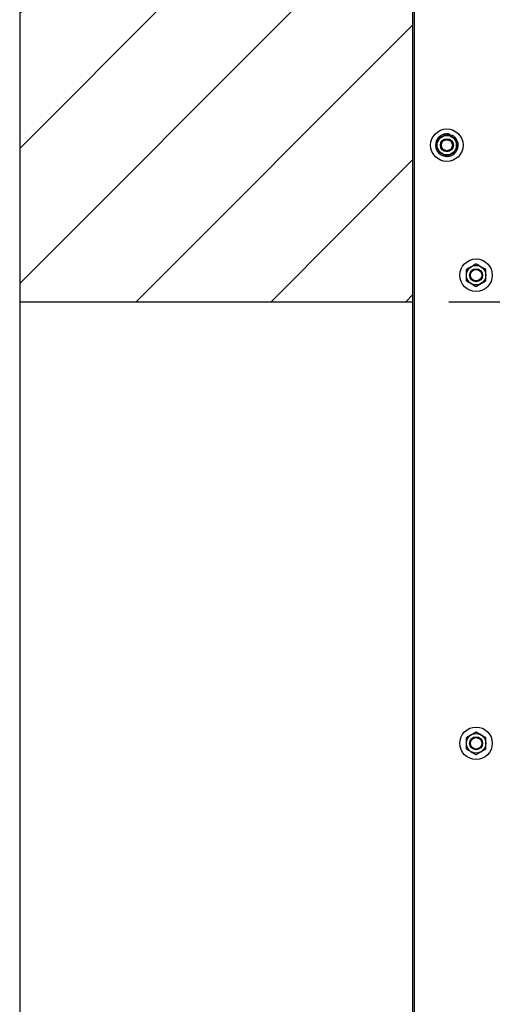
# Model space of a CAD drawing. Header units: inches. Extents: x 170 to 312, y 215 to 248.
# Tile 209 of 256: x 209.39 to 210.01, y 223.516 to 224.806. Entities that reach past the tile are written whole.
import ezdxf

# ---------------------------------------------------------------- set-up
doc = ezdxf.new("R2010")
doc.units = ezdxf.units.IN
doc.header["$LTSCALE"] = 0.25
doc.header["$MEASUREMENT"] = 0
doc.layers.add('ANNOTATIONS', color=1, linetype='Continuous')
doc.layers.add('MOTOR LH', color=7, linetype='Continuous')
doc.styles.add('ARIAL', font='arial.ttf', dxfattribs={"height": 0.09375})
doc.dimstyles.new('STANDARD$0', dxfattribs={"dimtxt": 0.09375, "dimasz": 0.09375, "dimexe": 0.03125, "dimexo": 0.046875, "dimgap": 0.09, "dimtad": 0, "dimtih": 1, "dimtoh": 1, "dimdec": 4, "dimzin": 0, "dimdsep": 46, "dimtxsty": 'ARIAL', "dimcen": 0.09, "dimadec": 0, "dimazin": 0, "dimtfac": 1, "dimtdec": 4, "dimtofl": 0, "dimtmove": 0, "dimatfit": 1, "dimfxl": 1, "dimtolj": 1, "dimtzin": 0, "dimarcsym": 0})

# ---------------------------------------------------------------- blocks, each defined once
blk = doc.blocks.new('*D162')
at = {"layer": 'ANNOTATIONS', "color": 0, "lineweight": -2, "transparency": 16777216}
for p, q in [((209.953, 224.4367), (211.799, 224.4367)), ((211.7677, 224.343), (211.7677, 222.6434)), ((211.7677, 220.5089), (211.7677, 222.2085)), ((211.0372, 220.4151), (211.799, 220.4151))]:
    blk.add_line(p, q, dxfattribs=at)
at = {"layer": 'ANNOTATIONS', "color": 0, "transparency": 16777216}
for points in [[(211.7521, 224.343), (211.7833, 224.343), (211.7677, 224.4367)], [(211.7521, 220.5089), (211.7833, 220.5089), (211.7677, 220.4151)]]:
    blk.add_solid(points, dxfattribs=at)
at = {"layer": 'defpoints', "color": 0, "transparency": 16777216}
for p in [(209.9061, 224.4367), (210.9903, 220.4151), (211.7677, 220.4151)]:
    blk.add_point(p, dxfattribs=at)
at = {"layer": 'ANNOTATIONS', "color": 0, "transparency": 16777216, "insert": (211.7677, 222.4259), "char_height": 0.09375, "attachment_point": 5, "style": 'ARIAL'}
blk.add_mtext('\\A1;OPENING\\PHEIGHT', dxfattribs=at)
blk = doc.blocks.new('*D163')
at = {"layer": 'ANNOTATIONS', "color": 0, "lineweight": -2, "transparency": 16777216}
for p, q in [((209.953, 225.2727), (212.4539, 225.2727)), ((212.4227, 225.179), (212.4227, 223.0613)), ((212.4227, 220.5089), (212.4227, 222.6265)), ((211.9575, 220.4151), (212.4539, 220.4151))]:
    blk.add_line(p, q, dxfattribs=at)
at = {"layer": 'ANNOTATIONS', "color": 0, "transparency": 16777216}
for points in [[(212.4071, 225.179), (212.4383, 225.179), (212.4227, 225.2727)], [(212.4071, 220.5089), (212.4383, 220.5089), (212.4227, 220.4151)]]:
    blk.add_solid(points, dxfattribs=at)
at = {"layer": 'defpoints', "color": 0, "transparency": 16777216}
for p in [(209.9061, 225.2727), (211.9107, 220.4151), (212.4227, 220.4151)]:
    blk.add_point(p, dxfattribs=at)
at = {"layer": 'ANNOTATIONS', "color": 0, "transparency": 16777216, "insert": (212.4227, 222.8439), "char_height": 0.09375, "attachment_point": 5, "style": 'ARIAL'}
blk.add_mtext('\\A1;TOTAL\\PHEIGHT', dxfattribs=at)

msp = doc.modelspace()

# ---------------------------------------------------------------- hatches: boundary and pattern name
at = {"layer": 'MOTOR LH'}
h = msp.add_hatch(dxfattribs=at)
h.set_pattern_fill('ANSI31', color=256, style=0)
h.set_pattern_definition([(45, (22.68008, -32.78357), (-0.08838835, 0.08838835), [])])
h.paths.add_polyline_path([(209.39049, 224.43674), (209.90612, 224.43674), (209.90612, 225.91347), (209.66963, 225.91347), (209.66963, 225.97813), (209.63121, 225.84477), (209.63121, 225.91347), (209.39049, 225.91347)])

# ---------------------------------------------------------------- linework, layer by layer
for p, q in [((209.39049, 225.91347), (209.39049, 220.41511)), ((209.90612, 220.41511), (209.90612, 225.91347)), ((209.90795, 220.41779), (209.90795, 225.22508)), ((209.95455, 224.65416), (209.95509, 224.65581)), ((209.95632, 224.65313), (209.95723, 224.65492)), ((209.9633, 224.6491), (209.9633, 224.6491)), ((209.9633, 224.63435), (209.9633, 224.63435)), ((209.39049, 224.43674), (209.90612, 224.43674))]:
    msp.add_line(p, q, dxfattribs=at)
for centre, radius in [((209.95053, 224.64173), 0.02129), ((209.95053, 224.64173), 0.01277), ((209.95053, 224.64173), 0.00852), ((209.95053, 224.64173), 0.00719), ((209.98885, 224.47141), 0.02129), ((209.98885, 224.47141), 0.01277), ((209.98885, 224.47141), 0.00852), ((209.98885, 224.47141), 0.0075), ((209.98885, 223.85826), 0.02129), ((209.98885, 223.85826), 0.01277), ((209.98885, 223.85826), 0.00852), ((209.98885, 223.85826), 0.0075)]:
    msp.add_circle(centre, radius, dxfattribs=at)
msp.add_arc((209.95053, 224.64173), 0.0148, 72.05172, 63.05172, dxfattribs=at)
for points, knots in [([(209.94414, 224.65279), (209.94324, 224.65228), (209.94142, 224.65123), (209.93931, 224.65), (209.9381, 224.64931), (209.93775, 224.6491)], [0, 0, 0, 0, 0.4062821, 0.8272596, 1, 1, 1, 1]), ([(209.93775, 224.64173), (209.93775, 224.6419), (209.93775, 224.643), (209.93775, 224.64507), (209.93775, 224.64734), (209.93775, 224.64867), (209.93775, 224.6491)], [0, 0, 0, 0, 0.0665487, 0.4352966, 0.8145608, 1, 1, 1, 1]), ([(209.95053, 224.65648), (209.94953, 224.65591), (209.94751, 224.65474), (209.9453, 224.65346), (209.94417, 224.65281), (209.94414, 224.65279)], [0, 0, 0, 0, 0.48434207, 0.98631972, 1, 1, 1, 1]), ([(209.95691, 224.65279), (209.95602, 224.65331), (209.9542, 224.65436), (209.95208, 224.65558), (209.95088, 224.65628), (209.95053, 224.65648)], [0, 0, 0, 0, 0.4063025, 0.8272596, 1, 1, 1, 1]), ([(209.95691, 224.65279), (209.95602, 224.65331), (209.9542, 224.65436), (209.95208, 224.65558), (209.95088, 224.65628), (209.95053, 224.65648)], [0, 0, 0, 0, 0.4062955, 0.827261, 1, 1, 1, 1]), ([(209.9633, 224.6491), (209.96231, 224.64968), (209.96028, 224.65084), (209.95808, 224.65212), (209.95694, 224.65277), (209.95691, 224.65279)], [0, 0, 0, 0, 0.4843417, 0.9863407, 1, 1, 1, 1]), ([(209.9633, 224.6491), (209.96231, 224.64968), (209.96028, 224.65084), (209.95808, 224.65212), (209.95694, 224.65277), (209.95691, 224.65279)], [0, 0, 0, 0, 0.4843495, 0.9863411, 1, 1, 1, 1]), ([(209.9633, 224.64173), (209.9633, 224.6419), (209.9633, 224.643), (209.9633, 224.64507), (209.9633, 224.64734), (209.9633, 224.64867), (209.9633, 224.6491)], [0, 0, 0, 0, 0.0665476, 0.4352991, 0.8145617, 1, 1, 1, 1]), ([(209.93775, 224.63435), (209.93775, 224.63498), (209.93775, 224.63646), (209.93775, 224.63892), (209.93775, 224.64078), (209.93775, 224.64173)], [0, 0, 0, 0, 0.2654559, 0.628086, 1, 1, 1, 1]), ([(209.93775, 224.63435), (209.93875, 224.63378), (209.94077, 224.63261), (209.94297, 224.63134), (209.94411, 224.63068), (209.94414, 224.63067)], [0, 0, 0, 0, 0.4843319, 0.9863404, 1, 1, 1, 1]), ([(209.95691, 224.63067), (209.95781, 224.63118), (209.95963, 224.63223), (209.96174, 224.63346), (209.96295, 224.63415), (209.9633, 224.63435)], [0, 0, 0, 0, 0.4062902, 0.8272757, 1, 1, 1, 1]), ([(209.95691, 224.63067), (209.95781, 224.63118), (209.95963, 224.63223), (209.96174, 224.63346), (209.96295, 224.63415), (209.9633, 224.63435)], [0, 0, 0, 0, 0.4062829, 0.8272765, 1, 1, 1, 1]), ([(209.9633, 224.63435), (209.9633, 224.63498), (209.9633, 224.63646), (209.9633, 224.63892), (209.9633, 224.64078), (209.9633, 224.64173)], [0, 0, 0, 0, 0.2654559, 0.628086, 1, 1, 1, 1]), ([(209.9633, 224.63435), (209.9633, 224.63498), (209.9633, 224.63646), (209.9633, 224.63892), (209.9633, 224.64078), (209.9633, 224.64173)], [0, 0, 0, 0, 0.2654541, 0.6280925, 1, 1, 1, 1]), ([(209.94414, 224.63067), (209.94503, 224.63015), (209.94685, 224.6291), (209.94897, 224.62788), (209.95018, 224.62718), (209.95053, 224.62698)], [0, 0, 0, 0, 0.4063025, 0.8272788, 1, 1, 1, 1]), ([(209.95053, 224.62698), (209.95152, 224.62755), (209.95354, 224.62872), (209.95575, 224.62999), (209.95688, 224.63065), (209.95691, 224.63067)], [0, 0, 0, 0, 0.4843216, 0.9863197, 1, 1, 1, 1]), ([(209.95053, 224.62698), (209.95152, 224.62755), (209.95354, 224.62872), (209.95575, 224.62999), (209.95688, 224.63065), (209.95691, 224.63067)], [0, 0, 0, 0, 0.48432905, 0.98632011, 1, 1, 1, 1]), ([(209.98246, 224.48247), (209.98157, 224.48196), (209.97975, 224.4809), (209.97763, 224.47968), (209.97642, 224.47899), (209.97607, 224.47878)], [0, 0, 0, 0, 0.4062947, 0.8272801, 1, 1, 1, 1]), ([(209.97607, 224.47141), (209.97607, 224.47158), (209.97607, 224.47268), (209.97607, 224.47475), (209.97607, 224.47702), (209.97607, 224.47835), (209.97607, 224.47878)], [0, 0, 0, 0, 0.066545, 0.4352822, 0.8145299, 1, 1, 1, 1]), ([(209.98885, 224.48616), (209.98785, 224.48559), (209.98583, 224.48442), (209.98362, 224.48314), (209.98249, 224.48249), (209.98246, 224.48247)], [0, 0, 0, 0, 0.4843387, 0.9863408, 1, 1, 1, 1]), ([(209.99523, 224.48247), (209.99434, 224.48299), (209.99252, 224.48404), (209.9904, 224.48526), (209.9892, 224.48596), (209.98885, 224.48616)], [0, 0, 0, 0, 0.4062826, 0.8272771, 1, 1, 1, 1]), ([(210.00162, 224.47878), (210.00063, 224.47936), (209.99861, 224.48053), (209.9964, 224.4818), (209.99526, 224.48245), (209.99523, 224.48247)], [0, 0, 0, 0, 0.484329, 0.9863201, 1, 1, 1, 1]), ([(210.00162, 224.47141), (210.00162, 224.47158), (210.00162, 224.47268), (210.00162, 224.47475), (210.00162, 224.47702), (210.00162, 224.47835), (210.00162, 224.47878)], [0, 0, 0, 0, 0.066545, 0.4352822, 0.8145299, 1, 1, 1, 1]), ([(209.97607, 224.46403), (209.97607, 224.46466), (209.97607, 224.46614), (209.97607, 224.4686), (209.97607, 224.47046), (209.97607, 224.47141)], [0, 0, 0, 0, 0.2654649, 0.6280774, 1, 1, 1, 1]), ([(210.00162, 224.46403), (210.00162, 224.46466), (210.00162, 224.46614), (210.00162, 224.4686), (210.00162, 224.47046), (210.00162, 224.47141)], [0, 0, 0, 0, 0.2654649, 0.6280774, 1, 1, 1, 1]), ([(209.97607, 224.46403), (209.97707, 224.46346), (209.97909, 224.46229), (209.9813, 224.46102), (209.98243, 224.46036), (209.98246, 224.46035)], [0, 0, 0, 0, 0.4843494, 0.9863201, 1, 1, 1, 1]), ([(209.98246, 224.46035), (209.98335, 224.45983), (209.98518, 224.45878), (209.98729, 224.45756), (209.9885, 224.45686), (209.98885, 224.45666)], [0, 0, 0, 0, 0.4062955, 0.827261, 1, 1, 1, 1]), ([(209.98885, 224.45666), (209.98984, 224.45723), (209.99186, 224.4584), (209.99407, 224.45967), (209.9952, 224.46033), (209.99523, 224.46035)], [0, 0, 0, 0, 0.4843491, 0.986319, 1, 1, 1, 1]), ([(209.99523, 224.46035), (209.99613, 224.46086), (209.99795, 224.46191), (210.00007, 224.46314), (210.00127, 224.46383), (210.00162, 224.46403)], [0, 0, 0, 0, 0.40629487, 0.82726083, 1, 1, 1, 1]), ([(209.98885, 223.87301), (209.98785, 223.87243), (209.98583, 223.87126), (209.98362, 223.86999), (209.98249, 223.86934), (209.98246, 223.86932)], [0, 0, 0, 0, 0.4843396, 0.98632, 1, 1, 1, 1]), ([(209.99523, 223.86932), (209.99434, 223.86983), (209.99252, 223.87089), (209.9904, 223.87211), (209.9892, 223.8728), (209.98885, 223.87301)], [0, 0, 0, 0, 0.4062825, 0.8272595, 1, 1, 1, 1]), ([(209.99523, 223.86932), (209.99434, 223.86983), (209.99252, 223.87089), (209.9904, 223.87211), (209.9892, 223.8728), (209.98885, 223.87301)], [0, 0, 0, 0, 0.4062747, 0.827261, 1, 1, 1, 1]), ([(209.98246, 223.86932), (209.98157, 223.8688), (209.97975, 223.86775), (209.97763, 223.86653), (209.97642, 223.86583), (209.97607, 223.86563)], [0, 0, 0, 0, 0.4063029, 0.8272597, 1, 1, 1, 1]), ([(209.97607, 223.85826), (209.97607, 223.85842), (209.97607, 223.85953), (209.97607, 223.86159), (209.97607, 223.86387), (209.97607, 223.8652), (209.97607, 223.86563)], [0, 0, 0, 0, 0.066545, 0.4352816, 0.8145691, 1, 1, 1, 1]), ([(210.00162, 223.86563), (210.00063, 223.8662), (209.99861, 223.86737), (209.9964, 223.86865), (209.99526, 223.8693), (209.99523, 223.86932)], [0, 0, 0, 0, 0.4843391, 0.98632, 1, 1, 1, 1]), ([(210.00162, 223.86563), (210.00063, 223.8662), (209.99861, 223.86737), (209.9964, 223.86865), (209.99526, 223.8693), (209.99523, 223.86932)], [0, 0, 0, 0, 0.4843494, 0.9863201, 1, 1, 1, 1]), ([(210.00162, 223.85826), (210.00162, 223.85842), (210.00162, 223.85953), (210.00162, 223.86159), (210.00162, 223.86387), (210.00162, 223.8652), (210.00162, 223.86563)], [0, 0, 0, 0, 0.066545, 0.4352816, 0.8145691, 1, 1, 1, 1]), ([(209.97607, 223.85088), (209.97607, 223.85151), (209.97607, 223.85298), (209.97607, 223.85544), (209.97607, 223.85731), (209.97607, 223.85826)], [0, 0, 0, 0, 0.26546669, 0.62807091, 1, 1, 1, 1]), ([(209.97607, 223.85088), (209.97707, 223.85031), (209.97909, 223.84914), (209.9813, 223.84787), (209.98243, 223.84721), (209.98246, 223.84719)], [0, 0, 0, 0, 0.4843391, 0.98632, 1, 1, 1, 1]), ([(209.98246, 223.84719), (209.98335, 223.84668), (209.98518, 223.84563), (209.98729, 223.8444), (209.9885, 223.84371), (209.98885, 223.84351)], [0, 0, 0, 0, 0.4062823, 0.8272591, 1, 1, 1, 1]), ([(209.98885, 223.84351), (209.98984, 223.84408), (209.99186, 223.84525), (209.99407, 223.84652), (209.9952, 223.84718), (209.99523, 223.84719)], [0, 0, 0, 0, 0.4843399, 0.98632, 1, 1, 1, 1]), ([(209.98885, 223.84351), (209.98984, 223.84408), (209.99186, 223.84525), (209.99407, 223.84652), (209.9952, 223.84718), (209.99523, 223.84719)], [0, 0, 0, 0, 0.4843491, 0.986319, 1, 1, 1, 1]), ([(209.99523, 223.84719), (209.99613, 223.84771), (209.99795, 223.84876), (210.00007, 223.84998), (210.00127, 223.85068), (210.00162, 223.85088)], [0, 0, 0, 0, 0.4063029, 0.8272597, 1, 1, 1, 1]), ([(209.99523, 223.84719), (209.99613, 223.84771), (209.99795, 223.84876), (210.00007, 223.84998), (210.00127, 223.85068), (210.00162, 223.85088)], [0, 0, 0, 0, 0.40629487, 0.82726083, 1, 1, 1, 1]), ([(210.00162, 223.85088), (210.00162, 223.85151), (210.00162, 223.85298), (210.00162, 223.85544), (210.00162, 223.85731), (210.00162, 223.85826)], [0, 0, 0, 0, 0.26546669, 0.62807091, 1, 1, 1, 1]), ([(210.00162, 223.85088), (210.00162, 223.85151), (210.00162, 223.85298), (210.00162, 223.85544), (210.00162, 223.85731), (210.00162, 223.85826)], [0, 0, 0, 0, 0.2654649, 0.6280774, 1, 1, 1, 1])]:
    msp.add_open_spline(points, degree=3, knots=knots, dxfattribs=at)

# ---------------------------------------------------------------- dimensions: what is measured, and where the dimension line sits
at = {"layer": 'ANNOTATIONS'}
for base, p1, p2, text, picture, middle in [((212.4227, 220.41511), (209.90612, 225.27272), (211.91065, 220.41511), 'TOTAL\\PHEIGHT', '*D163', (212.4227, 222.84392)), ((211.76771, 220.41511), (209.90612, 224.43674), (210.99031, 220.41511), 'OPENING\\PHEIGHT', '*D162', (211.76771, 222.42592))]:
    dim = msp.add_linear_dim(base=base, p1=p1, p2=p2, angle=90, text=text, dimstyle='STANDARD$0', dxfattribs=at)
    dim.commit()
    dim.dimension.update_dxf_attribs({"geometry": picture, "text_midpoint": middle})

doc.saveas('drawing.dxf')
